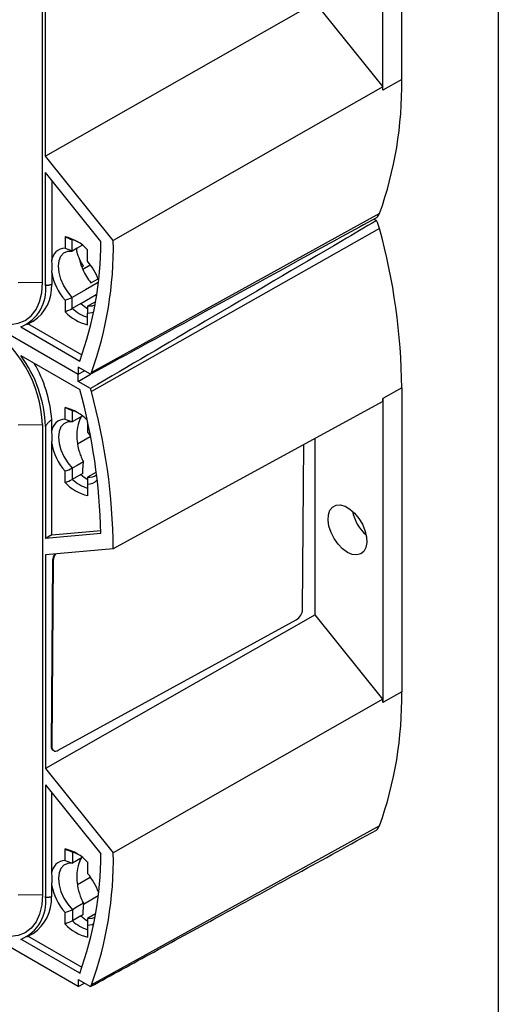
# Model space of a CAD drawing. Header units: millimetres. Extents: x 19 to 819, y 19 to 629.
# Tile 16 of 18: x 764 to 819, y 315 to 427. Entities that reach past the tile are written whole.
import ezdxf

# ---------------------------------------------------------------- set-up
doc = ezdxf.new("R2010")
doc.units = ezdxf.units.MM
doc.header["$LTSCALE"] = 3
doc.linetypes.add('SLD-Solid', pattern=[0])
doc.layers.add('TEXT', color=140, linetype='SLD-Solid', lineweight=25)

msp = doc.modelspace()

# ---------------------------------------------------------------- linework, layer by layer
for p, q in [((808.06, 420.61), (808.06, 455.47)), ((805.9, 419.4), (805.9, 454.27)), ((766.84, 397.34), (766.84, 451.23)), ((767.19, 411.83), (767.19, 436.33)), ((798.13, 429.43), (767.19, 411.83)), ((798.13, 429.43), (805.9, 419.76)), ((702.63, 426.24), (770.94, 386.81)), ((702.63, 426.24), (770.94, 386.81)), ((808.06, 420.61), (805.9, 419.4)), ((774.97, 402.16), (767.19, 411.83)), ((767.19, 397.13), (767.19, 409.95)), ((773.55, 402.04), (767.19, 409.95)), ((767.9, 409.06), (767.9, 399.86)), ((805.52, 405.25), (772.46, 387.01)), ((804.89, 404.6), (805.17, 404.44)), ((805.52, 403.54), (772.46, 384.85)), ((769.43, 402.6), (769.43, 401.27)), ((770.27, 400.95), (770.27, 402.23)), ((772.02, 399.77), (772.02, 401.1)), ((771.36, 399.12), (771.56, 399.24)), ((771.46, 398.87), (772.32, 399.37)), ((767.9, 398.49), (767.9, 397.12)), ((772.41, 397.3), (773.22, 397.77)), ((766.84, 397.34), (764.06, 397.31)), ((769.43, 395.31), (769.43, 393.99)), ((770.27, 394.35), (770.27, 395.63)), ((771.26, 394.92), (770.27, 394.35)), ((772.02, 392.49), (772.02, 393.82)), ((764.36, 392.24), (771.13, 388.33)), ((765.06, 392.52), (765.77, 392.91)), ((771.38, 389.01), (765.18, 392.59)), ((764.36, 388.97), (771.13, 385.06)), ((772.35, 386.81), (770.94, 387.62)), ((770.94, 387.62), (770.94, 386.81)), ((770.94, 386.81), (771.66, 387.21)), ((770.94, 386.81), (771.66, 387.21)), ((770.94, 385.99), (770.94, 386.81)), ((770.94, 385.99), (772.35, 386.81)), ((772.35, 385.17), (770.94, 385.99)), ((808.06, 385.25), (805.9, 384.05)), ((808.06, 385.25), (808.06, 350.38)), ((805.9, 384.05), (805.9, 349.18)), ((769.43, 381.67), (769.43, 383)), ((770.27, 382.64), (770.27, 381.36)), ((771.39, 382.01), (770.27, 381.36)), ((771.14, 381.61), (771.27, 381.94)), ((766.84, 381.01), (764.06, 380.98)), ((766.84, 381.01), (766.84, 327.11)), ((767.19, 380.8), (767.19, 367.99)), ((767.9, 380.26), (767.9, 381.63)), ((772.02, 381.33), (772.02, 380.18)), ((770.88, 378.85), (772.33, 379.69)), ((772.02, 380.18), (772.37, 379.73)), ((798.13, 359.21), (798.13, 379.45)), ((767.9, 368.4), (767.9, 378.89)), ((796.69, 359.87), (796.84, 378.74)), ((770.27, 376.03), (770.27, 374.75)), ((769.43, 374.39), (769.43, 375.72)), ((771.26, 375.32), (770.27, 374.75)), ((772.95, 375.56), (772.02, 375.02)), ((772.02, 374.22), (772.02, 372.89)), ((773.55, 368.56), (767.19, 367.99)), ((767.9, 368.4), (767.19, 367.99)), ((767.9, 368.4), (773.54, 368.91)), ((774.97, 366.8), (767.19, 366.11)), ((767.19, 366.11), (767.19, 341.61)), ((768.01, 365.48), (767.85, 344.16)), ((768.08, 365.44), (767.92, 344.12)), ((768.08, 365.44), (768.01, 365.48)), ((798.13, 359.21), (767.19, 341.61)), ((805.9, 349.54), (798.13, 359.21)), ((768.63, 343.69), (795.97, 358.66)), ((770.94, 316.58), (702.63, 356.02)), ((808.06, 350.38), (805.9, 349.18)), ((767.92, 344.12), (767.85, 344.16)), ((768.06, 343.69), (768.13, 343.65)), ((767.19, 341.61), (774.97, 331.93)), ((767.19, 339.72), (773.55, 331.82)), ((767.19, 339.72), (767.19, 326.91)), ((767.9, 329.63), (767.9, 338.84)), ((805.52, 335.03), (772.46, 316.78)), ((769.43, 331.05), (769.43, 332.37)), ((770.28, 332.01), (770.28, 330.73)), ((771.39, 331.38), (770.28, 330.73)), ((771.14, 330.98), (771.27, 331.31)), ((772.02, 330.88), (772.02, 329.55)), ((770.86, 328.3), (772.3, 329.14)), ((767.9, 326.9), (767.9, 328.28)), ((766.84, 327.11), (764.06, 327.09)), ((771.54, 326.06), (773.24, 327.05)), ((770.28, 325.41), (770.28, 324.13)), ((769.43, 323.76), (769.43, 325.09)), ((771.26, 324.7), (770.28, 324.13)), ((772.86, 324.88), (772.02, 324.4)), ((772.02, 323.6), (772.02, 322.27)), ((771.13, 318.11), (764.36, 322.01)), ((765.06, 322.3), (765.77, 322.69)), ((771.38, 318.79), (765.18, 322.37)), ((770.94, 317.4), (772.35, 316.58)), ((770.94, 317.4), (770.94, 316.58)), ((770.94, 316.58), (771.66, 316.98))]:
    msp.add_line(p, q)
at = {"flags": 128}
for points in [[(805.9, 419.76), (788.58, 409.9), (774.97, 402.16)], [(770.27, 395.63), (769.75, 396.25), (769.3, 396.96), (768.97, 397.72), (768.75, 398.49), (768.68, 399.21), (768.75, 399.85), (768.97, 400.37), (769.3, 400.74), (769.75, 400.94), (770.27, 400.95)], [(771.36, 401.59), (770.83, 401.28), (770.27, 400.95)], [(760.34, 393.33), (761.17, 392.94), (762.2, 392.64), (763.17, 392.54), (764.07, 392.66), (764.87, 392.99), (765.56, 393.52), (766.11, 394.24), (766.51, 395.13), (766.76, 396.17), (766.84, 397.34)], [(773.22, 397.33), (771.79, 396.51), (770.27, 395.63)], [(772.99, 395.92), (772.35, 395.54), (771.26, 394.9)], [(772.85, 395.09), (772.59, 394.94), (772.02, 394.62)], [(772.88, 394.77), (772.55, 394.64), (772.02, 394.62)], [(772.02, 393.82), (772.55, 393.91), (772.73, 393.99)], [(805.9, 383.69), (788.58, 374.23), (774.97, 366.8)], [(770.27, 381.36), (769.75, 381.34), (769.3, 381.14), (768.97, 380.77), (768.75, 380.25), (768.68, 379.61), (768.75, 378.89), (768.97, 378.13), (769.3, 377.37), (769.75, 376.66), (770.27, 376.03)], [(771.55, 376.77), (770.83, 376.36), (770.27, 376.03)], [(771.46, 375.42), (771.35, 375.36), (771.26, 375.31)], [(801.84, 366.39), (801.28, 366.79), (800.76, 367.33), (800.31, 367.97), (799.96, 368.67), (799.72, 369.39), (799.61, 370.08), (799.65, 370.71), (799.82, 371.22), (800.12, 371.59), (800.53, 371.8), (801.02, 371.83), (801.56, 371.67), (802.12, 371.35), (802.66, 370.88), (803.15, 370.29), (803.55, 369.61), (803.85, 368.89), (804.03, 368.18), (804.06, 367.52), (803.96, 366.94), (803.72, 366.5), (803.36, 366.21), (802.91, 366.09), (802.39, 366.15), (801.84, 366.39)], [(805.9, 349.54), (788.58, 339.68), (774.97, 331.93)], [(770.28, 330.73), (769.75, 330.72), (769.3, 330.52), (768.97, 330.15), (768.76, 329.63), (768.68, 328.99), (768.76, 328.27), (768.97, 327.5), (769.3, 326.74), (769.75, 326.03), (770.28, 325.41)], [(766.84, 327.11), (766.76, 325.95), (766.51, 324.91), (766.11, 324.01), (765.56, 323.29), (764.87, 322.76), (764.07, 322.43), (763.17, 322.32), (762.2, 322.41), (761.17, 322.72), (760.34, 323.11)], [(771.55, 326.14), (770.84, 325.73), (770.28, 325.41)], [(771.46, 324.8), (771.35, 324.73), (771.26, 324.68)], [(772.02, 324.4), (772.55, 324.42), (772.89, 324.54)], [(772.73, 323.77), (772.55, 323.69), (772.02, 323.6)]]:
    msp.add_lwpolyline(points, dxfattribs=at)
for centre, radius, start, end in [((764.72, 419.9), 43.35, 340.2571, 0.9364), ((748.31, 419.4), 57.59, 0.0003, 0.3537), ((804.44, 405.64), 1.14, 309.6552, 340.3943), ((801.17, 402.37), 4.5, 15.0233, 27.2887), ((735.93, 384.54), 72.14, 0.5626, 15.267), ((768.24, 397.54), 5.19, 43.2511, 76.7543), ((769.24, 398.65), 3.73, 62.7582, 73.8458), ((732.87, 402.14), 40.67, 340.1471, 359.8572), ((732.2, 401.46), 42.78, 340.2571, 0.9364), ((769.46, 399.7), 1.57, 91.2326, 174.1789), ((766.75, 395.25), 6.94, 20.0631, 40.6582), ((776.97, 401.15), 5.97, 202.8517, 220.1407), ((774.48, 399.7), 6.69, 190.4142, 220.9926), ((762.6, 396.52), 4.63, 292.3315, 7.6739), ((763.22, 396.85), 4.69, 302.9593, 3.3964), ((773.42, 397.79), 4.66, 227.5132, 252.4922), ((775.02, 399.18), 5.68, 228.6144, 238.1854), ((773.21, 397.54), 5.19, 223.2511, 256.7543), ((752.35, 380.4), 14.5, 2.3869, 57.6131), ((752.21, 380.19), 15, 2.3614, 35.851), ((752.97, 380.53), 14.97, 4.2187, 30.3203), ((771.6, 387.33), 0.918, 325.2292, 339.5086), ((703.9, 366.79), 69.67, 1.4587, 15.2076), ((769.5, 384.06), 3.06, 14.8728, 21.2679), ((703.78, 366.1), 71.19, 0.5626, 15.267), ((748.93, 384.05), 56.98, 359.6444, 0.0003), ((768.24, 377.95), 5.19, 43.2511, 76.7543), ((769.24, 379.06), 3.73, 62.7719, 73.8462), ((769.46, 380.1), 1.57, 91.2326, 174.1789), ((774.48, 380.1), 6.69, 190.4142, 220.9926), ((775.02, 379.58), 5.68, 228.616, 238.1276), ((772.26, 376.27), 1.27, 259.3177, 309.0102), ((773.21, 377.95), 5.19, 223.2511, 256.7543), ((773.42, 378.19), 4.66, 227.5132, 252.4922), ((772.05, 375.64), 1.42, 268.7265, 318.941), ((807.25, 372.09), 4.94, 191.3422, 228.6524), ((769.46, 365.41), 1.45, 146.9565, 177.4116), ((769.54, 365.37), 1.46, 144.8056, 177.3441), ((795.18, 359.95), 1.51, 301.291, 356.9716), ((764.72, 349.68), 43.35, 340.2571, 0.9364), ((748.31, 349.18), 57.59, 0.0003, 0.3537), ((768.36, 344.1), 0.511, 174.155, 233.7253), ((768.36, 344.04), 0.447, 170.7606, 307.5105), ((804.44, 335.42), 1.14, 309.6552, 340.3943), ((768.24, 327.32), 5.19, 43.268, 76.7374), ((769.24, 328.43), 3.73, 62.7586, 73.8459), ((769.46, 329.47), 1.57, 91.2355, 174.4322), ((732.87, 331.92), 40.67, 340.1471, 359.8572), ((732.2, 331.23), 42.78, 340.2571, 0.9364), ((766.76, 325.03), 6.94, 20.0321, 40.6717), ((774.47, 329.47), 6.68, 190.3051, 221.0123), ((762.6, 326.29), 4.63, 292.3315, 7.6739), ((762.99, 326.74), 4.91, 304.4964, 1.8593), ((773.43, 327.56), 4.66, 227.5131, 252.4923), ((775.02, 328.96), 5.68, 228.614, 238.1972), ((773.21, 327.32), 5.19, 223.268, 256.7374), ((771.6, 317.11), 0.918, 325.2292, 339.5086)]:
    msp.add_arc(centre, radius, start, end)
for points, knots in [([(805.17, 404.76), (803.86, 404.04), (802.55, 403.32), (801.25, 402.61), (796.01, 399.74), (790.77, 396.87), (785.53, 394), (781.14, 391.6), (776.75, 389.2), (772.35, 386.81)], [0, 0, 0, 0, 0.00550971, 0.00550971, 0.00550971, 0.02754854, 0.02754854, 0.02754854, 0.04600888, 0.04600888, 0.04600888, 0.04600888]), ([(805.17, 404.44), (803.86, 403.67), (802.55, 402.9), (801.25, 402.13), (796.01, 399.05), (790.77, 395.97), (785.53, 392.9), (781.14, 390.32), (776.75, 387.75), (772.35, 385.17)], [0, 0, 0, 0, 0.00550971, 0.00550971, 0.00550971, 0.02754854, 0.02754854, 0.02754854, 0.04600888, 0.04600888, 0.04600888, 0.04600888]), ([(771.14, 399.93), (771, 400.25), (770.77, 400.78), (770.8, 401.13), (770.81, 401.27)], [0, 0, 0, 0, 0.585102, 1, 1, 1, 1]), ([(767.9, 398.49), (767.91, 398.55), (767.93, 398.68), (767.95, 398.86), (767.96, 399.04), (767.96, 399.27), (767.95, 399.55), (767.92, 399.75), (767.9, 399.86)], [0, 0, 0, 0, 0.127213, 0.252539, 0.376951, 0.501454, 0.748907, 1, 1, 1, 1]), ([(771.36, 399.12), (771.33, 399.19), (771.31, 399.26), (771.23, 399.53), (771.18, 399.73), (771.14, 399.93)], [0.0005900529, 0.0005900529, 0.0005900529, 0.0005900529, 0.0008116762, 0.0008116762, 0.0014816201, 0.0014816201, 0.0014816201, 0.0014816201]), ([(767.19, 397.13), (767.19, 397.13), (767.19, 397.11), (767.2, 397.08), (767.22, 397.07), (767.24, 397.05), (767.27, 397.04), (767.3, 397.03), (767.35, 397.03), (767.39, 397.03), (767.45, 397.03), (767.51, 397.04), (767.57, 397.05), (767.65, 397.06), (767.72, 397.08), (767.81, 397.1), (767.87, 397.11), (767.9, 397.12)], [0, 0, 0, 0, 0.029482, 0.060863, 0.09574, 0.135287, 0.180314, 0.231373, 0.288839, 0.352979, 0.423981, 0.501985, 0.587097, 0.679397, 0.778948, 0.885803, 1, 1, 1, 1]), ([(771.14, 381.61), (771.2, 381.73), (771.26, 381.86), (771.34, 381.98), (771.34, 381.98)], [0, 0, 0, 0, 0.947538, 1, 1, 1, 1]), ([(767.9, 381.63), (767.85, 381.58), (767.76, 381.5), (767.62, 381.38), (767.51, 381.27), (767.41, 381.17), (767.33, 381.08), (767.27, 380.99), (767.23, 380.92), (767.2, 380.86), (767.19, 380.82), (767.19, 380.8)], [0, 0, 0, 0, 0.186355, 0.352377, 0.498303, 0.624481, 0.73145, 0.820105, 0.892023, 0.950163, 1, 1, 1, 1]), ([(771.14, 381.61), (770.98, 381.26), (770.87, 380.86), (770.79, 380.24), (770.78, 380.03), (770.78, 379.6), (770.79, 379.38), (770.85, 378.73), (770.95, 378.3), (771.14, 377.69), (771.21, 377.49), (771.37, 377.11), (771.46, 376.94), (771.55, 376.77)], [0, 0, 0, 0, 0.25, 0.25, 0.375, 0.375, 0.5, 0.5, 0.75, 0.75, 0.875, 0.875, 1, 1, 1, 1]), ([(767.9, 378.89), (767.91, 378.96), (767.93, 379.08), (767.95, 379.26), (767.96, 379.44), (767.96, 379.67), (767.95, 379.95), (767.92, 380.16), (767.9, 380.26)], [0, 0, 0, 0, 0.126773, 0.251937, 0.375806, 0.498707, 0.746586, 1, 1, 1, 1]), ([(771.46, 375.42), (771.47, 375.66), (771.49, 376.11), (771.53, 376.56), (771.55, 376.77)], [0, 0, 0, 0, 0.541234, 1, 1, 1, 1]), ([(772.35, 316.58), (774.78, 317.91), (779.83, 320.67), (787.72, 324.98), (796.24, 329.64), (802.13, 332.87), (805.17, 334.54)], [0, 0, 0, 0, 0.221313, 0.461751, 0.721313, 1, 1, 1, 1]), ([(771.14, 330.98), (770.98, 330.64), (770.87, 330.24), (770.79, 329.62), (770.78, 329.41), (770.78, 328.98), (770.79, 328.76), (770.85, 328.1), (770.95, 327.67), (771.14, 327.06), (771.21, 326.86), (771.37, 326.49), (771.46, 326.31), (771.55, 326.14)], [0, 0, 0, 0, 0.25, 0.25, 0.375, 0.375, 0.5, 0.5, 0.75, 0.75, 0.875, 0.875, 1, 1, 1, 1]), ([(771.14, 330.98), (771.2, 331.11), (771.26, 331.24), (771.34, 331.35), (771.34, 331.36)], [0, 0, 0, 0, 0.947472, 1, 1, 1, 1]), ([(767.9, 328.28), (767.91, 328.34), (767.93, 328.46), (767.95, 328.64), (767.96, 328.82), (767.96, 329.04), (767.95, 329.32), (767.92, 329.52), (767.9, 329.63)], [0, 0, 0, 0, 0.126731, 0.251883, 0.37577, 0.498712, 0.746644, 1, 1, 1, 1]), ([(767.9, 326.9), (767.85, 326.89), (767.76, 326.86), (767.62, 326.83), (767.51, 326.81), (767.41, 326.8), (767.33, 326.8), (767.27, 326.81), (767.23, 326.84), (767.2, 326.87), (767.19, 326.9), (767.19, 326.91)], [0, 0, 0, 0, 0.186344, 0.352355, 0.498268, 0.624431, 0.731389, 0.820036, 0.891957, 0.950116, 1, 1, 1, 1]), ([(771.55, 326.14), (771.54, 326.05), (771.52, 325.84), (771.5, 325.52), (771.48, 325.17), (771.46, 324.92), (771.46, 324.8)], [0, 0, 0, 0, 0.217565, 0.456707, 0.717511, 1, 1, 1, 1])]:
    msp.add_open_spline(points, degree=3, knots=knots)
for points in [[(769.43, 402.6), (769.71, 402.48), (770, 402.36), (770.27, 402.23)], [(769.43, 401.27), (769.71, 401.17), (770, 401.06), (770.27, 400.95)], [(771.56, 399.24), (771.39, 399.47), (771.25, 399.71), (771.14, 399.93)], [(771.36, 399.12), (771.39, 399.03), (771.43, 398.93), (771.47, 398.83)], [(769.43, 395.31), (769.71, 395.41), (770, 395.52), (770.27, 395.63)], [(769.43, 393.99), (769.71, 394.1), (770, 394.22), (770.27, 394.35)], [(772.02, 394.62), (772.02, 394.35), (772.02, 394.08), (772.02, 393.82)], [(769.43, 383), (769.71, 382.88), (770, 382.76), (770.27, 382.64)], [(769.43, 381.67), (769.71, 381.57), (770, 381.47), (770.27, 381.36)], [(769.43, 375.72), (769.71, 375.82), (770, 375.92), (770.27, 376.03)], [(772.02, 375.02), (772.02, 374.75), (772.02, 374.48), (772.02, 374.22)], [(769.43, 374.39), (769.71, 374.51), (770, 374.63), (770.27, 374.75)], [(769.43, 332.37), (769.72, 332.26), (770, 332.14), (770.28, 332.01)], [(769.43, 331.05), (769.72, 330.95), (770, 330.84), (770.28, 330.73)], [(769.43, 325.09), (769.72, 325.19), (770, 325.3), (770.28, 325.41)], [(770.28, 324.13), (770, 324), (769.72, 323.88), (769.43, 323.76)], [(772.02, 324.4), (772.02, 324.13), (772.02, 323.86), (772.02, 323.6)]]:
    msp.add_open_spline(points, degree=3)
at = {"layer": 'TEXT'}
msp.add_line((819.15, 628.65), (819.15, 19.05), dxfattribs=at)

doc.saveas('drawing.dxf')
